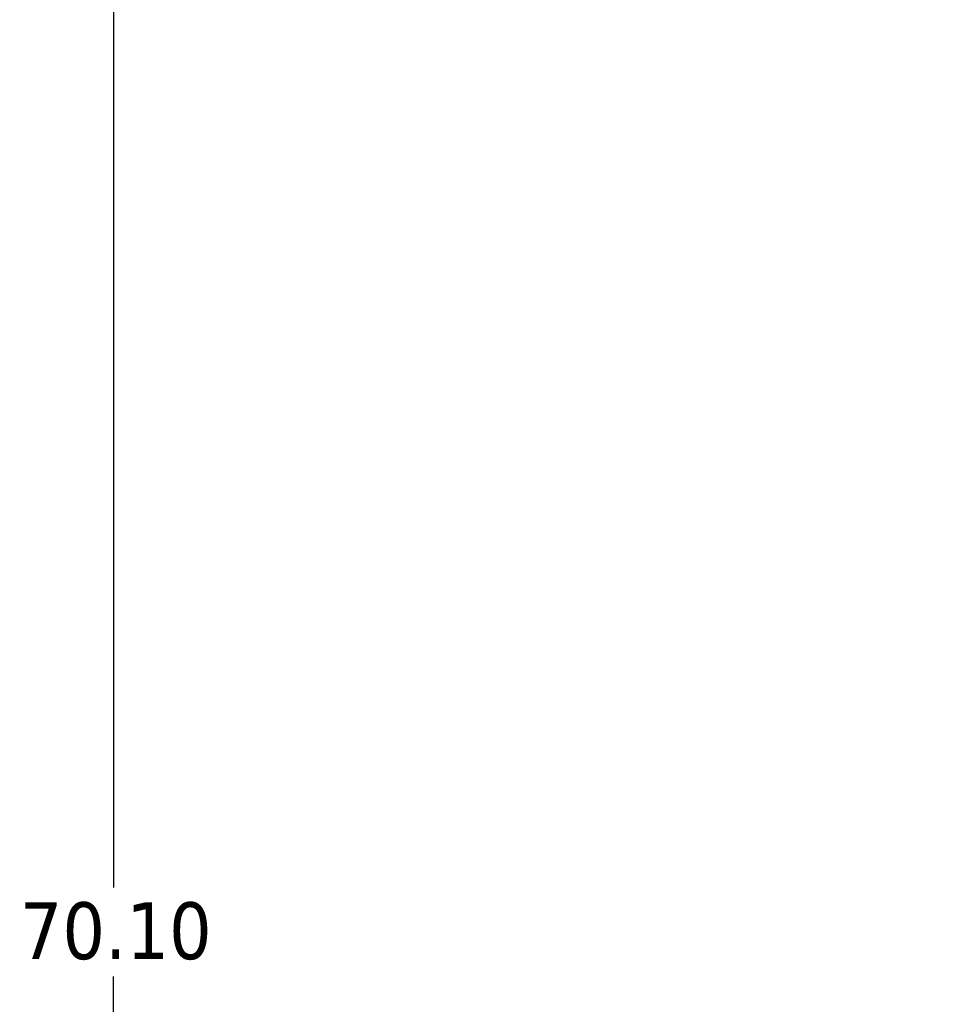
# Model space of a CAD drawing. Header units: inches. Extents: x 1 to 226, y 4 to 143.
# Tile 25 of 46: x 39 to 52, y 93 to 106. Entities that reach past the tile are written whole.
import ezdxf

# ---------------------------------------------------------------- set-up
doc = ezdxf.new("R2010")
doc.units = ezdxf.units.IN
doc.header["$LTSCALE"] = 6.666667
doc.header["$MEASUREMENT"] = 0
doc.layers.add('Dimension (ANSI)', color=7, linetype='Continuous', lineweight=25)
doc.styles.add('Note Text (ANSI)', font='tahoma.ttf')
doc.dimstyles.new('Default (ANSI)', dxfattribs={"dimscale": 6.666667, "dimtxt": 0.12, "dimasz": 0.098425, "dimexe": 0.125, "dimexo": 0.0625, "dimgap": 0.031496, "dimtad": 0, "dimtih": 1, "dimtoh": 1, "dimrnd": 1e-08, "dimzin": 4, "dimdsep": 46, "dimtxsty": 'Note Text (ANSI)', "dimcen": 0.09, "dimdle": 0.393701, "dimclrd": 256, "dimclre": 256, "dimclrt": 256, "dimadec": 0, "dimazin": 1, "dimtfac": 1, "dimtofl": 0, "dimtmove": 0, "dimatfit": 3, "dimfxl": 1, "dimtolj": 1, "dimtzin": 4, "dimlwd": -1, "dimlwe": -1, "dimarcsym": 0})

# ---------------------------------------------------------------- blocks, each defined once
blk = doc.blocks.new('*D10')
at = {"layer": 'Defpoints', "color": 0, "transparency": 16777216}
for p in [(40.635, 128.687), (65.307, 128.687), (55.444, 58.587)]:
    blk.add_point(p, dxfattribs=at)
at = {"layer": 'Dimension (ANSI)', "transparency": 16777216}
for p, q in [((64.89, 128.687), (39.801, 128.687)), ((40.635, 128.031), (40.635, 94.263)), ((40.635, 59.243), (40.635, 93.01)), ((55.028, 58.587), (39.801, 58.587))]:
    blk.add_line(p, q, dxfattribs=at)
for points in [[(40.525, 128.031), (40.744, 128.031), (40.635, 128.687)], [(40.525, 59.243), (40.744, 59.243), (40.635, 58.587)]]:
    blk.add_solid(points, dxfattribs=at)
at = {"layer": 'Dimension (ANSI)', "transparency": 16777216, "insert": (39.316, 94.053), "char_height": 0.8, "attachment_point": 1, "style": 'Note Text (ANSI)'}
blk.add_mtext('\\A1;70.10', dxfattribs=at)

msp = doc.modelspace()

# ---------------------------------------------------------------- dimensions: what is measured, and where the dimension line sits
at = {"layer": 'Dimension (ANSI)'}
dim = msp.add_linear_dim(base=(40.635, 128.687), p1=(55.444, 58.587), p2=(65.307, 128.687), angle=90, dimstyle='Default (ANSI)', override={"dimgap": 0.031496, "dimdec": 2, "dimtol": 0, "dimlim": 0, "dimtp": 0, "dimtm": 0, "dimtdec": 2, "dimatfit": 1}, dxfattribs=at)
dim.commit()
dim.dimension.update_dxf_attribs({"geometry": '*D10', "text_midpoint": (40.635, 93.637), "dimtype": 160})

doc.saveas('drawing.dxf')
